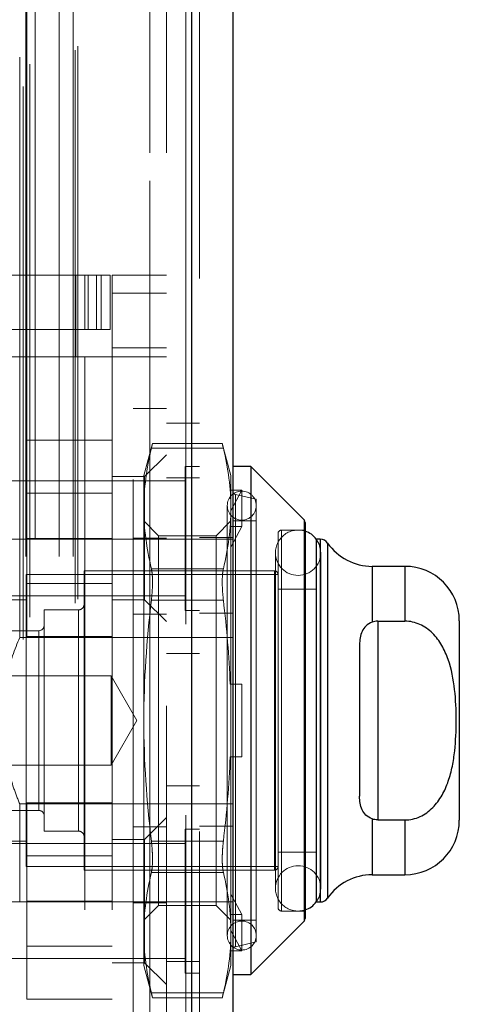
# Model space of a CAD drawing. Header units: inches. Extents: x 0.2 to 10.8, y 0.2 to 8.2.
# Tile 38 of 123: x 2.0001 to 2.0796, y 4.0642 to 4.2423. Entities that reach past the tile are written whole.
import ezdxf

# ---------------------------------------------------------------- set-up
doc = ezdxf.new("R2010")
doc.units = ezdxf.units.IN
doc.header["$MEASUREMENT"] = 0
doc.linetypes.add('HIDDEN', pattern=[0.07500000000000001, 0.05, -0.025])

msp = doc.modelspace()

# ---------------------------------------------------------------- linework, layer by layer
at = {"color": 7, "linetype": 'HIDDEN', "lineweight": 18}
for p, q in [((2.000689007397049, 2.930156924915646), (2.000689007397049, 5.301168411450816)), ((2.030130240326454, 5.298382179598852), (2.030130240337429, 2.932943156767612)), ((2.030130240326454, 2.93294315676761), (2.030130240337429, 5.298382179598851)), ((2.031172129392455, 2.93294315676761), (2.031172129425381, 5.298382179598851)), ((2.000104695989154, 2.935459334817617), (2.000104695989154, 5.295866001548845)), ((2.001869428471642, 2.934190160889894), (2.001869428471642, 5.297138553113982)), ((2.010121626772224, 2.936761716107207), (2.010121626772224, 5.294563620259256)), ((2.032609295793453, 5.295437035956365), (2.032609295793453, 2.935888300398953)), ((2.010554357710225, 2.937492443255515), (2.010554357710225, 5.293832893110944)), ((2.001153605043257, 2.94520967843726), (2.001153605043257, 5.286115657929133)), ((2.001365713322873, 2.945873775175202), (2.001365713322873, 5.285454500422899)), ((2.007188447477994, 2.94520967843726), (2.007188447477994, 5.286115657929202)), ((2.009721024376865, 2.94520967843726), (2.009721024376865, 5.286115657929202)), ((2.00972102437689, 2.94520967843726), (2.00972102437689, 5.286115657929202)), ((2.002880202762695, 2.948575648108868), (2.002880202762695, 5.282749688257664)), ((2.02360929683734, 3.018204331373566), (2.02360929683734, 5.213120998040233)), ((2.02360929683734, 3.018204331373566), (2.02360929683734, 5.213120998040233)), ((2.023609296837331, 5.213120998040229), (2.023609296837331, 3.018204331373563)), ((2.023609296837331, 5.213120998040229), (2.023609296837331, 3.018204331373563)), ((2.026609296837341, 3.018204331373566), (2.026609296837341, 5.213120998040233)), ((1.920310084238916, 4.196059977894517), (2.010205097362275, 4.196059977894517)), ((2.010205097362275, 4.181296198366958), (2.010205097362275, 4.196059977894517)), ((2.010205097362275, 4.196059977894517), (2.011845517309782, 4.196059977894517)), ((2.011845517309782, 4.196059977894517), (2.011845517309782, 4.186217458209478)), ((2.011845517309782, 4.196059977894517), (2.014798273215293, 4.196059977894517)), ((2.012456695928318, 4.186217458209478), (2.012456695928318, 4.196059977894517)), ((2.01394456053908, 4.186217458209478), (2.01394456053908, 4.196059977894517)), ((2.014798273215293, 4.186217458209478), (2.014798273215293, 4.196059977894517)), ((2.014798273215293, 4.196059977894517), (2.0164386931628, 4.196059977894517)), ((2.014798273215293, 4.186217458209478), (2.014798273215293, 4.196059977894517)), ((2.0164386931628, 4.186217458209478), (2.0164386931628, 4.196059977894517)), ((2.026609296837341, 4.196059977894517), (2.016766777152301, 4.196059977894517)), ((2.016766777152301, 4.192779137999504), (2.016766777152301, 4.196059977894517)), ((2.026609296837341, 4.192779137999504), (2.016766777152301, 4.192779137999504)), ((2.016766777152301, 4.192779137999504), (2.016766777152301, 4.182936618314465)), ((2.026609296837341, 4.192779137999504), (2.016766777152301, 4.192779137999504)), ((1.920310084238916, 4.186217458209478), (2.010205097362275, 4.186217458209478)), ((2.011845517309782, 4.186217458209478), (2.010205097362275, 4.186217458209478)), ((2.014798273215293, 4.186217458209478), (2.011845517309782, 4.186217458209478)), ((2.0164386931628, 4.186217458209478), (2.014798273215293, 4.186217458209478)), ((2.016766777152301, 4.181296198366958), (2.016766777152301, 4.182936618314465)), ((2.016766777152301, 4.182936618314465), (2.026609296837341, 4.182936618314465)), ((1.933433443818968, 4.181296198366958), (2.010205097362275, 4.181296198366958)), ((1.933433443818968, 4.181296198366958), (2.010205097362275, 4.181296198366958)), ((2.011845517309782, 4.181296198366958), (2.010205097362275, 4.181296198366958)), ((2.011845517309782, 4.181296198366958), (2.011845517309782, 4.050062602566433)), ((2.026609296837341, 4.181296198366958), (2.011845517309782, 4.181296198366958)), ((2.011845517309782, 4.181296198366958), (2.011845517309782, 4.050062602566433)), ((2.016766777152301, 4.181296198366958), (2.016766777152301, 4.050062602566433)), ((2.020609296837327, 4.059096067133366), (2.020609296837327, 4.171929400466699)), ((2.026609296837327, 4.171929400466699), (2.020609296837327, 4.171929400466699)), ((2.032609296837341, 4.169287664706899), (2.026609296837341, 4.169287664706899)), ((2.016766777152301, 4.166204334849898), (2.001350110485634, 4.166204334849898)), ((2.001350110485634, 4.166204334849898), (2.001350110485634, 4.148454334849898)), ((2.024097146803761, 4.165640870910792), (2.022533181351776, 4.159804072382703)), ((2.036737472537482, 4.165640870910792), (2.024076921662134, 4.165640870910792)), ((2.038281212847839, 4.159804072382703), (2.036717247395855, 4.165640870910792)), ((2.026609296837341, 4.163579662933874), (2.022672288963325, 4.159642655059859)), ((2.036923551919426, 4.164761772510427), (2.02389084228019, 4.164761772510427)), ((2.036923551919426, 4.164761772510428), (2.02389084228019, 4.164761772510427)), ((2.030005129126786, 4.161475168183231), (2.030005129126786, 4.148454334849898)), ((2.032609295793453, 4.161475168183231), (2.030005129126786, 4.161475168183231)), ((2.022672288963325, 4.159642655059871), (2.016766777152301, 4.159642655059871)), ((2.022533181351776, 4.159804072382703), (2.022533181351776, 4.153870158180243)), ((2.022672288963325, 4.148487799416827), (2.022672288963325, 4.159642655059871)), ((2.038281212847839, 4.159804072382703), (2.038281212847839, 4.153870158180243)), ((2.030005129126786, 4.158871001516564), (1.990942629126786, 4.158871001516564)), ((2.032609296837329, 4.159412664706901), (2.026609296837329, 4.159412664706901)), ((2.016766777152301, 4.156616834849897), (2.001350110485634, 4.156616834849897)), ((2.038151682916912, 4.157150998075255), (2.038281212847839, 4.156727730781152)), ((2.040249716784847, 4.157150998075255), (2.038151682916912, 4.157150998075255)), ((2.038281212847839, 4.153458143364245), (2.040249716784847, 4.157150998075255)), ((2.042874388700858, 4.155538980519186), (2.039117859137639, 4.156406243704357)), ((2.039117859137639, 4.074619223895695), (2.039117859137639, 4.15625892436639)), ((2.040249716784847, 4.150589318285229), (2.040249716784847, 4.157150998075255)), ((2.037625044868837, 4.154390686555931), (2.037625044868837, 4.07663478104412)), ((2.042874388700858, 4.155538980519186), (2.042874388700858, 4.075486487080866)), ((2.022533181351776, 4.153870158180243), (2.022533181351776, 4.115512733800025)), ((2.038281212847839, 4.153870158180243), (2.038281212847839, 4.122074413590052)), ((2.025197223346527, 4.14893793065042), (2.022533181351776, 4.15160197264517)), ((2.038281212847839, 4.15160197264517), (2.035617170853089, 4.14893793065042)), ((2.042874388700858, 4.15160197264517), (2.038609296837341, 4.15160197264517)), ((2.05154046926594, 4.079231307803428), (2.05154046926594, 4.151794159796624)), ((2.025197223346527, 4.14893793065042), (2.025197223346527, 4.082087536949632)), ((2.035617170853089, 4.14893793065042), (2.025197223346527, 4.14893793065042)), ((2.035617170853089, 4.14893793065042), (2.035617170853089, 4.082087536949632)), ((2.040249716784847, 4.150589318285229), (2.038151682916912, 4.150589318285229)), ((2.038151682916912, 4.150589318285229), (2.038281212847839, 4.150166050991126)), ((2.038281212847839, 4.146896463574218), (2.040249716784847, 4.150589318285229)), ((2.046811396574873, 4.149305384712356), (2.046811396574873, 4.08172008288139)), ((2.047467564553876, 4.081063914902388), (2.047467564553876, 4.149961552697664)), ((2.051732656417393, 4.149961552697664), (2.047467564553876, 4.149961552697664)), ((2.000059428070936, 4.148321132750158), (2.000059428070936, 4.130547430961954)), ((2.000059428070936, 4.148321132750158), (2.038609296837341, 4.148321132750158)), ((2.016766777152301, 4.148454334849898), (2.001350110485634, 4.148454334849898)), ((2.001350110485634, 4.148454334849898), (2.001350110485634, 4.130704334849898)), ((2.020609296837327, 4.14847106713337), (2.026609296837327, 4.14847106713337)), ((2.022672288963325, 4.137332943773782), (2.022672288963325, 4.148487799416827)), ((2.030005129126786, 4.148454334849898), (2.030005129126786, 4.135433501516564)), ((2.032609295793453, 4.148621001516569), (2.038609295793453, 4.148621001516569)), ((2.053730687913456, 4.148321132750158), (2.053701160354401, 4.148321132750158)), ((2.05444170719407, 4.082704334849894), (2.05444170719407, 4.148321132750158)), ((2.055787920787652, 4.083407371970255), (2.055787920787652, 4.147618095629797)), ((2.046348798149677, 4.145860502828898), (2.046348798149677, 4.085164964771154)), ((2.054550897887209, 4.085164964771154), (2.054550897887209, 4.145860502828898)), ((2.001207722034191, 4.141923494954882), (2.001207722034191, 4.08910197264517)), ((2.046811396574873, 4.141923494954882), (2.001207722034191, 4.141923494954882)), ((2.011706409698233, 4.142579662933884), (2.011706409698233, 4.088445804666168)), ((2.046155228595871, 4.142579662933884), (2.011706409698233, 4.142579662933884)), ((2.036923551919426, 4.142978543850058), (2.02389084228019, 4.142978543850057)), ((2.036923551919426, 4.142978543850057), (2.02389084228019, 4.142978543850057)), ((2.046155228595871, 4.088445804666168), (2.046155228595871, 4.142579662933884)), ((2.063865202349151, 4.133299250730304), (2.063865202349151, 4.143399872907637)), ((2.069777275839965, 4.133482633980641), (2.069777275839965, 4.143399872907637)), ((2.001350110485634, 4.140291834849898), (2.016766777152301, 4.140291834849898)), ((2.053701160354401, 4.139298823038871), (2.046811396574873, 4.139298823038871)), ((1.990942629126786, 4.138037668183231), (2.030005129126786, 4.138037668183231)), ((2.001207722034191, 4.137330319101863), (1.994646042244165, 4.137330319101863)), ((2.016766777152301, 4.137332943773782), (2.022672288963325, 4.137332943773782)), ((2.022672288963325, 4.137332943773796), (2.026609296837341, 4.13339593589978)), ((2.036923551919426, 4.137295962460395), (2.02389084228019, 4.137295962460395)), ((2.036923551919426, 4.137295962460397), (2.02389084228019, 4.137295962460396)), ((2.004488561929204, 4.135525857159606), (2.004488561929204, 4.095499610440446)), ((2.010722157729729, 4.135525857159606), (2.004488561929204, 4.135525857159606)), ((2.010722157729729, 4.095499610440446), (2.010722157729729, 4.135525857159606)), ((2.020609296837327, 4.134762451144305), (2.026609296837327, 4.134762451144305)), ((2.030005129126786, 4.135433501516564), (2.032609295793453, 4.135433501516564)), ((2.032609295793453, 4.134912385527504), (2.038609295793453, 4.134912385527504)), ((2.064856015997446, 4.133482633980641), (2.064856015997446, 4.097542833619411)), ((2.0035043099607, 4.131752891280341), (1.979554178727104, 4.131752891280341)), ((2.0035043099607, 4.099272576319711), (2.0035043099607, 4.131601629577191)), ((2.000059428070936, 4.130547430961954), (2.038609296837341, 4.130547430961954)), ((2.016766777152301, 4.130704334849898), (2.001350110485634, 4.130704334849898)), ((2.026609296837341, 4.127620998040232), (2.032609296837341, 4.127620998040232)), ((2.016624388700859, 4.123578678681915), (1.969191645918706, 4.123578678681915)), ((2.016624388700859, 4.123578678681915), (2.016624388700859, 4.107446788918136)), ((2.021281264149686, 4.115512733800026), (2.016624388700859, 4.123578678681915)), ((2.038151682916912, 4.122074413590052), (2.040249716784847, 4.122074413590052)), ((2.038281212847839, 4.108951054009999), (2.038281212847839, 4.122074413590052)), ((2.040249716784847, 4.108951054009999), (2.040249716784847, 4.122074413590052)), ((2.016624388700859, 4.107446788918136), (2.021281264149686, 4.115512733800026)), ((2.022533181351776, 4.115512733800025), (2.022533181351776, 4.077155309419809)), ((2.038151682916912, 4.108951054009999), (2.040249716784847, 4.108951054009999)), ((2.038281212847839, 4.108951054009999), (2.038281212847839, 4.077155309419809)), ((1.969191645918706, 4.107446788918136), (2.016624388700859, 4.107446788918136)), ((2.032609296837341, 4.103704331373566), (2.026609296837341, 4.103704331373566)), ((1.979554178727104, 4.099272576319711), (2.0035043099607, 4.099272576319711)), ((2.000059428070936, 4.100478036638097), (2.000059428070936, 4.082704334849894)), ((2.000059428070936, 4.100478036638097), (2.038609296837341, 4.100478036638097)), ((2.016766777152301, 4.100621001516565), (2.001350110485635, 4.100621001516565)), ((2.001350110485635, 4.100621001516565), (2.001350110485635, 4.082871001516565)), ((2.026609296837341, 4.097962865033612), (2.022672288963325, 4.094025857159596)), ((2.063865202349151, 4.087625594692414), (2.063865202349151, 4.097726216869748)), ((2.069777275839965, 4.087625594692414), (2.069777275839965, 4.097542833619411)), ((2.004488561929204, 4.095499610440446), (2.010722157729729, 4.095499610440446)), ((2.020609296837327, 4.096263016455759), (2.026609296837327, 4.096263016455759)), ((2.030005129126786, 4.095891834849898), (2.030005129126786, 4.082871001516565)), ((2.032609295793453, 4.095891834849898), (2.030005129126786, 4.095891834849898)), ((2.032609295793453, 4.096412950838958), (2.038609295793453, 4.096412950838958)), ((2.022672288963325, 4.094025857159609), (2.016766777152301, 4.094025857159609)), ((2.022672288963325, 4.07171614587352), (2.022672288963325, 4.094025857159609)), ((2.036923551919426, 4.093729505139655), (2.02389084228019, 4.093729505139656)), ((2.036923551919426, 4.093729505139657), (2.023890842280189, 4.093729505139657)), ((2.030005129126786, 4.093287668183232), (1.990942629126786, 4.093287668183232)), ((1.994646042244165, 4.093695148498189), (2.001207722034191, 4.093695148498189)), ((2.016766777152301, 4.091033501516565), (2.001350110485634, 4.091033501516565)), ((2.046811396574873, 4.091726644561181), (2.053701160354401, 4.091726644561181)), ((2.001207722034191, 4.08910197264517), (2.046811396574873, 4.08910197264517)), ((2.011706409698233, 4.088445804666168), (2.046155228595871, 4.088445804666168)), ((2.036923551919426, 4.088046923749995), (2.02389084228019, 4.088046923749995)), ((2.036923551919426, 4.088046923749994), (2.02389084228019, 4.088046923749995)), ((2.040249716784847, 4.080436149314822), (2.038281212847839, 4.084129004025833)), ((2.000059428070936, 4.082704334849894), (2.032609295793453, 4.082704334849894)), ((2.016766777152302, 4.082871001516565), (2.001350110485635, 4.082871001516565)), ((2.001350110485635, 4.082871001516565), (2.001350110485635, 4.065121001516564)), ((2.020609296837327, 4.082554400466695), (2.026609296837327, 4.082554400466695)), ((2.022533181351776, 4.079423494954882), (2.025197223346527, 4.082087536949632)), ((2.025197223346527, 4.082087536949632), (2.035617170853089, 4.082087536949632)), ((2.030005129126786, 4.082871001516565), (2.030005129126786, 4.069850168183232)), ((2.032609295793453, 4.082704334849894), (2.038609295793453, 4.082704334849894)), ((2.035617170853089, 4.082087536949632), (2.038281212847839, 4.079423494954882)), ((2.053701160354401, 4.082704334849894), (2.053730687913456, 4.082704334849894)), ((2.038151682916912, 4.080436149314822), (2.038281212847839, 4.080859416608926)), ((2.038151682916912, 4.080436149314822), (2.040249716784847, 4.080436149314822)), ((2.040249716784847, 4.080436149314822), (2.040249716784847, 4.073874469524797)), ((2.047467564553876, 4.081063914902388), (2.051732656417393, 4.081063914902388)), ((2.038609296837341, 4.079423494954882), (2.042874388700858, 4.079423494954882)), ((2.022533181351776, 4.077155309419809), (2.022533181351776, 4.071221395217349)), ((2.040249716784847, 4.073874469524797), (2.038281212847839, 4.077567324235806)), ((2.038281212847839, 4.077155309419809), (2.038281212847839, 4.071221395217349)), ((2.001350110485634, 4.074708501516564), (2.016766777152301, 4.074708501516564)), ((2.038151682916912, 4.073874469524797), (2.038281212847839, 4.0742977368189)), ((2.039117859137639, 4.074619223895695), (2.042874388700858, 4.075486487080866)), ((1.990942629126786, 4.072454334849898), (2.030005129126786, 4.072454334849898)), ((2.038151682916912, 4.073874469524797), (2.040249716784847, 4.073874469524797)), ((2.016766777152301, 4.07171614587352), (2.022672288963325, 4.07171614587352)), ((2.022533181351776, 4.071221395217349), (2.024097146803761, 4.06538459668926)), ((2.022672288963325, 4.071716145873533), (2.026609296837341, 4.067779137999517)), ((2.026609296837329, 4.0719126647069), (2.032609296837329, 4.0719126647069)), ((2.036717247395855, 4.06538459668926), (2.038281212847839, 4.071221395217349)), ((2.030005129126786, 4.069850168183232), (2.032609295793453, 4.069850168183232)), ((2.036923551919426, 4.066263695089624), (2.02389084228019, 4.066263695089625)), ((2.036923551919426, 4.066263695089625), (2.02389084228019, 4.066263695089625)), ((2.024076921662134, 4.06538459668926), (2.036737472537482, 4.06538459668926)), ((2.016766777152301, 4.065121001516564), (2.001350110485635, 4.065121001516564))]:
    msp.add_line(p, q, dxfattribs=at)
at = {"color": 7, "linetype": 'Continuous', "lineweight": 25}
for p, q in [((2.031172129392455, 5.298382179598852), (2.031172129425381, 2.932943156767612)), ((2.038609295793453, 5.295437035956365), (2.038609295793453, 2.935888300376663)), ((2.041890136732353, 4.16144449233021), (2.038609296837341, 4.16144449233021)), ((2.05154046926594, 4.151794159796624), (2.041890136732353, 4.16144449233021)), ((2.041890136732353, 4.16144449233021), (2.041890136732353, 4.069580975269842)), ((2.05154046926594, 4.151794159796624), (2.05154046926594, 4.079231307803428)), ((2.051732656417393, 4.151330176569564), (2.051732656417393, 4.079695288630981)), ((2.053701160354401, 4.148321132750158), (2.053701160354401, 4.082704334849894)), ((2.05444170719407, 4.148321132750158), (2.053730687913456, 4.148321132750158)), ((2.05444170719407, 4.148321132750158), (2.05444170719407, 4.082704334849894)), ((2.055787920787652, 4.147618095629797), (2.055787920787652, 4.083407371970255)), ((2.069777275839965, 4.143399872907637), (2.063865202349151, 4.143399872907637)), ((2.063865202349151, 4.143399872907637), (2.063865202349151, 4.133299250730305)), ((2.069777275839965, 4.143399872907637), (2.069777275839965, 4.133482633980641)), ((2.064856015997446, 4.133482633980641), (2.064856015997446, 4.097542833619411)), ((2.064856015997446, 4.133482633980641), (2.069777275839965, 4.133482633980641)), ((2.079619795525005, 4.133557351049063), (2.079619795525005, 4.097468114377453)), ((2.061575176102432, 4.129200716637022), (2.061575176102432, 4.10182475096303)), ((2.063865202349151, 4.097726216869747), (2.063865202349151, 4.087625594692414)), ((2.064856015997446, 4.097542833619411), (2.069777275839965, 4.097542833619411)), ((2.069777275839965, 4.097542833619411), (2.069777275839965, 4.087625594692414)), ((2.063865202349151, 4.087625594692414), (2.069777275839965, 4.087625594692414)), ((2.053730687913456, 4.082704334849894), (2.05444170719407, 4.082704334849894)), ((2.041890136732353, 4.069580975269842), (2.05154046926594, 4.079231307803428)), ((2.038609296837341, 4.069580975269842), (2.041890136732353, 4.069580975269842))]:
    msp.add_line(p, q, dxfattribs=at)
at = {"color": 7, "linetype": 'HIDDEN', "lineweight": 18, "flags": 128}
for points in [[(2.054550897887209, 4.145860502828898), (2.054238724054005, 4.147429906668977), (2.053730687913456, 4.148321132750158)], [(2.053730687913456, 4.082704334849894), (2.054238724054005, 4.083595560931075), (2.054550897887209, 4.085164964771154)]]:
    msp.add_lwpolyline(points, dxfattribs=at)
at = {"color": 7, "linetype": 'HIDDEN', "lineweight": 18}
for centre, radius, start, end in [((2.040249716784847, 4.154390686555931), 0.002624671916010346, 0, 180), ((2.039265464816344, 4.157045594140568), 0.0006561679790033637, 180.0000000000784, 256.9999999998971), ((2.040249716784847, 4.154390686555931), 0.002624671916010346, 180, 0), ((2.050449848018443, 4.145860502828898), 0.00410104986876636, 71.77194722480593, 180), ((2.04746756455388, 4.149305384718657), 0.0006561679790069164, 90.00000000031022, 179.9999999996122), ((2.050449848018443, 4.145860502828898), 0.00410104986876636, 180, 0), ((2.046155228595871, 4.141923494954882), 0.0006561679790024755, 0, 90), ((2.010722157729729, 4.13651010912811), 0.0009842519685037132, 270.0000000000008, 0), ((2.0035043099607, 4.132737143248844), 0.0009842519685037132, 270.0000000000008, 0), ((2.0035043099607, 4.098288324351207), 0.0009842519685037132, 0, 90), ((2.010722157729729, 4.094515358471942), 0.0009842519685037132, 0, 90), ((2.046155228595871, 4.08910197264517), 0.0006561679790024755, 270.0000000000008, 0), ((2.050449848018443, 4.085164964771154), 0.00410104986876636, 0, 180), ((2.050449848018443, 4.085164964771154), 0.00410104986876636, 180, 288.2280527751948), ((2.04746756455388, 4.081720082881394), 0.0006561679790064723, 180.000000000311, 269.9999999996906), ((2.040249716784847, 4.07663478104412), 0.002624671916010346, 0, 180), ((2.040249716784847, 4.07663478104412), 0.002624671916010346, 180, 0), ((2.039265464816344, 4.073979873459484), 0.0006561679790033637, 103.0000000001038, 179.9999999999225)]:
    msp.add_arc(centre, radius, start, end, dxfattribs=at)
at = {"color": 7, "linetype": 'Continuous', "lineweight": 25}
for centre, radius, start, end in [((2.051076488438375, 4.151330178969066), 0.0006561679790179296, 4.653278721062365e-10, 44.9999999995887), ((2.050449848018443, 4.145860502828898), 0.00410104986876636, 36.86989764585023, 71.77194722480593), ((2.05444170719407, 4.146680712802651), 0.001640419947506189, 34.84990457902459, 90.0000000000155), ((2.063865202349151, 4.153242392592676), 0.009842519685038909, 214.8499045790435, 270.0000000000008), ((2.069777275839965, 4.133557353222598), 0.009842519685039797, 5.170309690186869e-12, 90), ((2.069777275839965, 4.097468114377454), 0.009842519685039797, 270.0000000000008, 359.9999999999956), ((2.063865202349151, 4.077783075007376), 0.009842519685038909, 90, 145.1500954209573), ((2.05444170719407, 4.0843447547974), 0.001640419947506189, 269.9999999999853, 325.1500954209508), ((2.050449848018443, 4.085164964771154), 0.00410104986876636, 288.2280527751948, 323.1301023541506), ((2.051076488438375, 4.079695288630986), 0.0006561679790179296, 315.0000000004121, 359.9999999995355)]:
    msp.add_arc(centre, radius, start, end, dxfattribs=at)
at = {"color": 7, "linetype": 'HIDDEN', "lineweight": 18}
for points, knots in [([(2.024076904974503, 4.165554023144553), (2.024081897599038, 4.16557544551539), (2.024098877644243, 4.16564830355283), (2.024000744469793, 4.165226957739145), (2.023905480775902, 4.164823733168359), (2.02389084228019, 4.164761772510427)], [0, 0, 0, 0, 0.260622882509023, 0.8863851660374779, 1, 1, 1, 1]), ([(2.036923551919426, 4.164761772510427), (2.036847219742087, 4.165086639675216), (2.036726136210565, 4.165601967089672), (2.036734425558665, 4.1655669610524), (2.036737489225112, 4.165554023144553)], [0, 0, 0, 0, 0.6304092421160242, 1, 1, 1, 1]), ([(2.000059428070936, 4.148321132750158), (1.999256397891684, 4.148321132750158), (1.997625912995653, 4.148321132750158), (1.996623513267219, 4.148321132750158), (1.996842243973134, 4.148321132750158), (1.996871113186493, 4.148321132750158)], [0, 0, 0, 0, 0.4572276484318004, 0.9283620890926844, 1, 1, 1, 1]), ([(2.023890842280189, 4.142978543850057), (2.02395885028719, 4.142690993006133), (2.0240098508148, 4.142344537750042), (2.024079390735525, 4.141535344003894), (2.024097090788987, 4.141073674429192), (2.024097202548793, 4.14008470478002), (2.024079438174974, 4.139543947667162), (2.024010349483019, 4.138441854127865), (2.023958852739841, 4.137871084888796), (2.023890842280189, 4.137295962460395)], [0, 0, 0, 0, 0.25, 0.25, 0.5, 0.5, 0.75, 0.75, 1, 1, 1, 1]), ([(2.036923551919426, 4.137295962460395), (2.036855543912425, 4.137871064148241), (2.036804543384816, 4.138435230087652), (2.036735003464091, 4.139541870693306), (2.036717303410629, 4.140079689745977), (2.036717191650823, 4.141069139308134), (2.036734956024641, 4.141533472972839), (2.036804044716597, 4.1423400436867), (2.036855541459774, 4.142690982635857), (2.036923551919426, 4.142978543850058)], [0, 0, 0, 0, 0.25, 0.25, 0.5, 0.5, 0.75, 0.75, 1, 1, 1, 1]), ([(2.000059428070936, 4.130547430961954), (1.999162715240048, 4.128348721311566), (1.997922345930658, 4.125307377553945), (1.997544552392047, 4.122062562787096), (1.997439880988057, 4.121163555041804)], [0, 0, 0, 0, 0.7229401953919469, 1, 1, 1, 1]), ([(1.997439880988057, 4.109224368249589), (1.997877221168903, 4.107235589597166), (1.998533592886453, 4.104250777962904), (1.999677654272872, 4.101422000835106), (2.000059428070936, 4.100478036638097)], [0, 0, 0, 0, 0.6662995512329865, 1, 1, 1, 1]), ([(2.02389084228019, 4.093729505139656), (2.02395885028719, 4.09315440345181), (2.0240098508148, 4.092590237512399), (2.024079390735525, 4.091483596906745), (2.024097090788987, 4.090945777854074), (2.024097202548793, 4.089956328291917), (2.024079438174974, 4.089491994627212), (2.024010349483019, 4.088685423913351), (2.023958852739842, 4.088334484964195), (2.02389084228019, 4.088046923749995)], [0, 0, 0, 0, 0.2499999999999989, 0.2499999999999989, 0.4999999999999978, 0.4999999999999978, 0.7499999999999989, 0.7499999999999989, 1, 1, 1, 1]), ([(2.036923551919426, 4.088046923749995), (2.036855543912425, 4.088334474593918), (2.036804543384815, 4.088680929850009), (2.036735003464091, 4.089490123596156), (2.036717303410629, 4.089951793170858), (2.036717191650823, 4.090940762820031), (2.036734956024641, 4.091481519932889), (2.036804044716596, 4.092583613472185), (2.036855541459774, 4.093154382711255), (2.036923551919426, 4.093729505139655)], [0, 0, 0, 0, 0.25, 0.25, 0.5, 0.5, 0.75, 0.75, 1, 1, 1, 1]), ([(2.000059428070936, 4.082704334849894), (1.999256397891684, 4.082704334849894), (1.997625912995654, 4.082704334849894), (1.996623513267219, 4.082704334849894), (1.996842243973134, 4.082704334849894), (1.996871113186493, 4.082704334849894)], [0, 0, 0, 0, 0.4572276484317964, 0.928362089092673, 1, 1, 1, 1]), ([(2.02389084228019, 4.066263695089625), (2.023967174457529, 4.065938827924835), (2.02408825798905, 4.065423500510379), (2.02407996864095, 4.065458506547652), (2.024076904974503, 4.065471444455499)], [0, 0, 0, 0, 0.6304092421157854, 1, 1, 1, 1]), ([(2.036737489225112, 4.065471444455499), (2.036732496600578, 4.065450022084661), (2.036715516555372, 4.065377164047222), (2.036813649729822, 4.065798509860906), (2.036908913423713, 4.066201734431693), (2.036923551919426, 4.066263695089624)], [0, 0, 0, 0, 0.2606228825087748, 0.886385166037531, 1, 1, 1, 1])]:
    msp.add_open_spline(points, degree=3, knots=knots, dxfattribs=at)
for points in [[(2.02389084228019, 4.164761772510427), (2.023035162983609, 4.161143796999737), (2.022533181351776, 4.157514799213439), (2.022533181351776, 4.153870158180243)], [(2.038281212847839, 4.153870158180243), (2.038281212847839, 4.157514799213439), (2.037779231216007, 4.161143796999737), (2.036923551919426, 4.164761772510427)], [(2.022533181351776, 4.153870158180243), (2.022533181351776, 4.150225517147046), (2.023035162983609, 4.146596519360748), (2.02389084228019, 4.142978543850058)], [(2.036923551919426, 4.142978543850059), (2.037779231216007, 4.146596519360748), (2.038281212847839, 4.150225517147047), (2.038281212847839, 4.153870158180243)], [(2.02389084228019, 4.137295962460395), (2.023035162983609, 4.130060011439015), (2.022533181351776, 4.122802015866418), (2.022533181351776, 4.115512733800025)], [(2.038151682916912, 4.122074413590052), (2.037951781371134, 4.127165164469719), (2.037521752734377, 4.132237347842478), (2.036923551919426, 4.137295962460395)], [(2.022533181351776, 4.115512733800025), (2.022533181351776, 4.108223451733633), (2.023035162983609, 4.100965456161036), (2.02389084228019, 4.093729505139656)], [(2.036923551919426, 4.093729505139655), (2.037521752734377, 4.098788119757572), (2.037951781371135, 4.103860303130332), (2.038151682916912, 4.108951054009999)], [(2.022533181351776, 4.077155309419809), (2.022533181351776, 4.080799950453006), (2.023035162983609, 4.084428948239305), (2.02389084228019, 4.088046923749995)], [(2.038281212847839, 4.077155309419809), (2.038281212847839, 4.080799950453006), (2.037779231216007, 4.084428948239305), (2.036923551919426, 4.088046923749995)], [(2.02389084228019, 4.066263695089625), (2.023035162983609, 4.069881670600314), (2.022533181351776, 4.073510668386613), (2.022533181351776, 4.077155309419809)], [(2.036923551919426, 4.066263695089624), (2.037779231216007, 4.069881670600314), (2.038281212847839, 4.073510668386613), (2.038281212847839, 4.077155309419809)]]:
    msp.add_open_spline(points, degree=3, dxfattribs=at)
at = {"color": 7, "linetype": 'Continuous', "lineweight": 25}
for points, knots in [([(2.063865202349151, 4.133299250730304), (2.063415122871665, 4.133127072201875), (2.063030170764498, 4.132894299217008), (2.062410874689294, 4.132326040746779), (2.06217781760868, 4.131990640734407), (2.06184227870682, 4.131268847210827), (2.061734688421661, 4.130876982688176), (2.061601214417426, 4.130059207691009), (2.061575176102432, 4.12963607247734), (2.061575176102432, 4.129200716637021)], [0, 0, 0, 0, 0.25, 0.25, 0.5, 0.5, 0.75, 0.75, 1, 1, 1, 1]), ([(2.069777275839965, 4.097542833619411), (2.070252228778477, 4.097542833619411), (2.070717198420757, 4.097595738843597), (2.071628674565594, 4.097799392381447), (2.072080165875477, 4.097952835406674), (2.072936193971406, 4.098344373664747), (2.073340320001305, 4.098580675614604), (2.074106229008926, 4.099125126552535), (2.074468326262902, 4.099434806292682), (2.075461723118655, 4.100426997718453), (2.07602081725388, 4.101188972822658), (2.076955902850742, 4.102817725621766), (2.077326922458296, 4.103671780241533), (2.077935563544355, 4.105434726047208), (2.078173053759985, 4.106349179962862), (2.07854344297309, 4.108176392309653), (2.07867831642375, 4.109093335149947), (2.078982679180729, 4.111850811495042), (2.079058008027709, 4.113697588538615), (2.07905575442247, 4.117401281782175), (2.078977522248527, 4.119266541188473), (2.07855930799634, 4.122962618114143), (2.078214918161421, 4.124809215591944), (2.077295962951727, 4.127428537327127), (2.076918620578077, 4.128284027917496), (2.075979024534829, 4.129896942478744), (2.075423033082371, 4.130645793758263), (2.07408847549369, 4.131960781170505), (2.073339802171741, 4.132499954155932), (2.072059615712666, 4.133080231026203), (2.071613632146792, 4.133230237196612), (2.070710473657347, 4.133430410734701), (2.070249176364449, 4.133482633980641), (2.069777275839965, 4.133482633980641)], [0, 0, 0, 0, 0.03124999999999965, 0.03124999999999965, 0.06249999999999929, 0.06249999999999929, 0.09374999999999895, 0.09374999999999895, 0.1249999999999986, 0.1249999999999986, 0.1874999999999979, 0.1874999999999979, 0.2499999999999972, 0.2499999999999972, 0.3124999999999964, 0.3124999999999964, 0.3749999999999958, 0.3749999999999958, 0.4999999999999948, 0.4999999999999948, 0.6249999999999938, 0.6249999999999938, 0.7499999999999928, 0.7499999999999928, 0.8124999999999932, 0.8124999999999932, 0.8749999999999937, 0.8749999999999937, 0.937499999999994, 0.937499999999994, 0.968749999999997, 0.968749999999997, 1, 1, 1, 1]), ([(2.063865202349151, 4.097726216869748), (2.063415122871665, 4.097898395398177), (2.063030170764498, 4.098131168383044), (2.062410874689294, 4.098699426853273), (2.06217781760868, 4.099034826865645), (2.06184227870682, 4.099756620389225), (2.061734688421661, 4.100148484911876), (2.061601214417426, 4.100966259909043), (2.061575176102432, 4.101389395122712), (2.061575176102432, 4.101824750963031)], [0, 0, 0, 0, 0.25, 0.25, 0.5, 0.5, 0.75, 0.75, 1, 1, 1, 1])]:
    msp.add_open_spline(points, degree=3, knots=knots, dxfattribs=at)
for points in [[(2.064856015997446, 4.133482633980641), (2.06451039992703, 4.133482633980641), (2.064174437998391, 4.133417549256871), (2.063865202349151, 4.133299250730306)], [(2.064856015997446, 4.097542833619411), (2.06451039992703, 4.097542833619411), (2.064174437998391, 4.097607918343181), (2.063865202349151, 4.097726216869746)]]:
    msp.add_open_spline(points, degree=3, dxfattribs=at)

doc.saveas('drawing.dxf')
